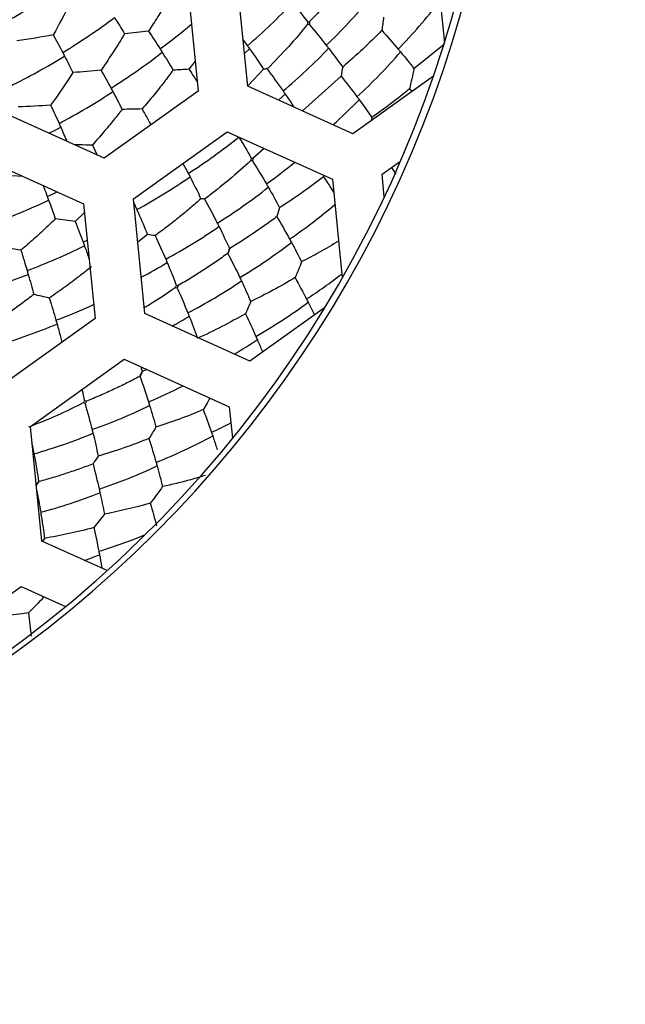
# Paper-space layout '_Inferior' of a CAD drawing. Header units: millimetres. Extents: x -40 to 40, y -40 to 40.
# Tile 13 of 25: x 7.2 to 13.2, y -13.2 to -3.3. Entities that reach past the tile are written whole.
import ezdxf

# ---------------------------------------------------------------- set-up
doc = ezdxf.new("R2010")
doc.units = ezdxf.units.MM

psp = doc.layouts.new('_Inferior')

# ---------------------------------------------------------------- linework, layer by layer
at = {"color": 7, "linetype": 'Continuous', "lineweight": 25}
for p, q in [((11.316, -2.6517), (11.4062, -3.5638)), ((9.4394, -3.9977), (9.3257, -2.8486)), ((8.8281, -2.8978), (8.9418, -4.0469)), ((9.3936, -3.5352), (9.4355, -3.5927)), ((9.407, -3.6704), (9.4578, -3.6239)), ((11.4076, -3.5778), (11.1017, -3.8226)), ((8.9122, -3.7475), (8.851, -3.8277)), ((9.5966, -3.8261), (9.4391, -3.9945)), ((10.3731, -3.8978), (9.9878, -4.2459)), ((11.2971, -3.8959), (10.4914, -4.4738)), ((10.4914, -4.4738), (9.4394, -3.9977)), ((11.0568, -4.0238), (11.0798, -4.0517)), ((8.9418, -4.0469), (8.0035, -4.7199)), ((8.0035, -4.7199), (6.9515, -4.2438)), ((10.6816, -4.3116), (10.674, -4.3428)), ((8.2949, -5.1262), (9.2332, -4.4532)), ((9.2332, -4.4532), (10.2852, -4.9293)), ((7.8842, -4.5872), (7.9315, -4.6873)), ((9.6047, -4.6213), (9.4931, -4.7185)), ((6.7454, -4.6993), (7.7973, -5.1754)), ((10.7828, -4.8801), (10.966, -4.7487)), ((10.8771, -4.8124), (10.9204, -4.8783)), ((7.1902, -4.9006), (7.0778, -4.8939)), ((10.2008, -4.8911), (10.1969, -4.9048)), ((10.2852, -4.9293), (10.3828, -5.9161)), ((10.805, -5.1044), (10.7828, -4.8801)), ((8.4086, -6.2753), (8.2949, -5.1262)), ((7.7973, -5.1754), (7.911, -6.3245)), ((8.2987, -5.1649), (8.3298, -5.2335)), ((7.8059, -5.2623), (7.7122, -5.3512)), ((8.4357, -5.4828), (8.3377, -5.5587)), ((7.7918, -5.5591), (7.8334, -5.5397)), ((9.4606, -6.7514), (8.4086, -6.2753)), ((10.2053, -6.2172), (9.4606, -6.7514)), ((7.911, -6.3245), (6.9727, -6.9975)), ((7.2641, -7.4038), (8.2024, -6.7308)), ((8.2024, -6.7308), (9.2544, -7.2069)), ((8.3679, -6.8057), (8.3826, -6.8539)), ((8.431, -6.8342), (8.3876, -6.8555)), ((9.2544, -7.2069), (9.2856, -7.522)), ((7.3778, -8.5529), (7.2641, -7.4038)), ((7.2823, -7.5874), (7.3004, -7.6788)), ((8.0314, -8.8487), (7.3778, -8.5529)), ((7.4061, -8.5256), (7.3813, -8.5556)), ((6.2333, -9.6814), (7.1716, -9.0084)), ((7.1716, -9.0084), (7.6153, -9.2092)), ((7.3871, -9.1059), (7.3891, -9.1247))]:
    psp.add_line(p, q, dxfattribs=at)
at = {"color": 7, "linetype": 'Continuous', "lineweight": 25, "flags": 128}
for points in [[(9.7475, -4.1371), (9.7577, -4.128), (9.8139, -4.0767)], [(7.45, -4.4694), (7.5003, -4.443), (7.5674, -4.4069)], [(7.4336, -5.1015), (7.5063, -5.0681), (7.5327, -5.0557)]]:
    psp.add_lwpolyline(points, dxfattribs=at)
at = {"color": 7, "linetype": 'Continuous', "lineweight": 25}
for centre, radius, start, end in [((0, 0), 40, 270.52734, 90.52734), ((0, 0), 39.7, 270.52734, 90.52734), ((0, 0), 30, 270, 90), ((0, 0), 26.0203, 270.52734, 90.52734), ((0, 0), 25.15, 270, 90.52734), ((0, 0), 25, 11.06952, 348.93048), ((0, 0), 24.9264, 112.52267, 90), ((0.0472, 0), 24.389, 270, 90), ((0.0472, 0), 24.2491, 270, 90), ((0, 0), 11.95, 305.64936, 125.64936), ((0.0472, 0), 11.9755, 270, 90), ((3.3299, 3.2174), 7.5349, 299.45036, 304.21857), ((6.489, 0.3466), 5.4257, 313.51285, 320.11387), ((7.2279, 0.0014), 5.1933, 315.68461, 322.58196), ((5.702, 0.7717), 5.7435, 310.54548, 316.78219), ((4.0154, 2.208), 6.8702, 301.32901, 306.55282), ((4.7645, 1.4904), 6.3707, 306.59272, 310.1872), ((6.2473, 0.1859), 5.5203, 309.95592, 316.44403), ((3.8549, 2.4183), 7.1732, 296.52457, 301.53043), ((4.6572, 1.3846), 6.3903, 302.29326, 307.90359), ((6.984, -0.2151), 5.2632, 312.3815, 319.18695), ((4.4567, 1.4731), 6.6126, 297.90307, 303.32749), ((6.8579, -0.5326), 5.1596, 311.72377, 315.75189), ((5.7539, -0.0294), 5.7435, 302.54548, 308.78219), ((6.3662, -0.418), 5.6039, 305.56824, 309.22207), ((5.51, -0.0784), 5.876, 298.67823, 304.77514), ((6.2124, -0.6854), 5.5203, 301.95592, 308.44403), ((4.6184, 0.8385), 6.6126, 289.90307, 295.32749), ((6.8698, -1.1627), 5.2908, 304.39061, 310.56197), ((5.9509, -0.7761), 5.6257, 298.30293, 304.66979), ((5.0565, -0.0424), 6.1961, 290.54975, 296.33389), ((6.6108, -1.3353), 5.3405, 300.98412, 307.69064), ((5.8154, -1.0468), 5.4949, 297.73333, 300.85046), ((4.8585, 0.0473), 6.3903, 286.29326, 291.90359), ((7.1684, -1.7241), 5.2503, 302.98232, 307.69909), ((6.3332, -1.4555), 5.4257, 297.51285, 304.11387), ((5.385, -0.6973), 6.035, 290.72212, 294.59912), ((6.9483, -1.9909), 5.1933, 299.68461, 306.58196), ((6.2086, -1.817), 5.2073, 298.36238, 300.52737), ((5.2109, -0.8182), 6.0253, 286.69989, 292.64688), ((6.7768, -2.3313), 5.0291, 300.15105, 303.26138), ((6.292, -2.0938), 5.504, 293.03787, 297.01016), ((6.069, -2.3227), 5.4257, 289.51285, 296.11387), ((6.8003, -2.5866), 5.3823, 295.01372, 297.318), ((5.7828, -2.3712), 5.5203, 285.95592, 292.44403), ((6.6036, -2.9386), 5.1933, 291.68461, 298.58196), ((6.2927, -3.0372), 5.2632, 288.3815, 295.18695), ((5.9867, -3.1058), 5.3405, 284.98412, 291.69064), ((6.4344, -3.6878), 5.1926, 286.95905, 292.35792), ((6.2316, -4.1204), 4.8849, 288.76928, 290.67123)]:
    psp.add_arc(centre, radius, start, end, dxfattribs=at)
for points, knots in [([(-9.5098, 22.9329), (-8.5542, 23.3292), (-7.5138, 23.6912), (-5.249, 24.2935), (-4.0243, 24.5339), (-1.392, 24.8228), (0.0162, 24.871), (2.9862, 24.6911), (4.5485, 24.4623), (7.7554, 23.6421), (9.4001, 23.0496), (12.6504, 21.4386), (14.2552, 20.419), (17.2643, 17.9469), (18.667, 16.4939), (21.1059, 13.2305), (22.1404, 11.4208), (23.7254, 7.5987), (24.2751, 5.588), (24.8613, 1.5563), (24.8984, -0.4629), (24.5218, -4.339), (24.1094, -6.1951), (22.953, -9.6335), (22.2103, -11.216), (20.5249, -14.065), (19.5829, -15.3322), (17.6118, -17.5611), (16.5827, -18.5235), (14.5184, -20.1822), (13.483, -20.8791), (11.4566, -22.0562), (10.4653, -22.5367), (9.5098, -22.9329)], [0, 0, 0, 0, 0.0625, 0.0625, 0.125, 0.125, 0.1875, 0.1875, 0.25, 0.25, 0.3125, 0.3125, 0.375, 0.375, 0.4375, 0.4375, 0.5, 0.5, 0.5625, 0.5625, 0.625, 0.625, 0.6875, 0.6875, 0.75, 0.75, 0.8125, 0.8125, 0.875, 0.875, 0.9375, 0.9375, 1, 1, 1, 1]), ([(9.5098, -22.9329), (8.5542, -23.3292), (7.5138, -23.6912), (5.249, -24.2935), (4.0243, -24.5339), (1.392, -24.8228), (-0.0162, -24.871), (-2.9862, -24.6911), (-4.5485, -24.4623), (-7.7554, -23.6421), (-9.4001, -23.0496), (-12.6504, -21.4386), (-14.2552, -20.419), (-17.2643, -17.9469), (-18.667, -16.4939), (-21.1059, -13.2305), (-22.1404, -11.4208), (-23.7254, -7.5987), (-24.2751, -5.588), (-24.8613, -1.5563), (-24.8984, 0.4629), (-24.5218, 4.339), (-24.1094, 6.1951), (-22.953, 9.6335), (-22.2103, 11.216), (-20.5249, 14.065), (-19.5829, 15.3322), (-17.6118, 17.5611), (-16.5827, 18.5235), (-14.5184, 20.1822), (-13.483, 20.8791), (-11.4566, 22.0562), (-10.4653, 22.5367), (-9.5098, 22.9329)], [0, 0, 0, 0, 0.0625, 0.0625, 0.125, 0.125, 0.1875, 0.1875, 0.25, 0.25, 0.3125, 0.3125, 0.375, 0.375, 0.4375, 0.4375, 0.5, 0.5, 0.5625, 0.5625, 0.625, 0.625, 0.6875, 0.6875, 0.75, 0.75, 0.8125, 0.8125, 0.875, 0.875, 0.9375, 0.9375, 1, 1, 1, 1]), ([(10.4424, -2.9081), (10.4133, -2.9451), (10.3546, -3.0194), (10.2604, -3.1305), (10.1617, -3.2416), (10.0923, -3.3147), (10.0574, -3.3514)], [0, 0, 0, 0, 0.245894, 0.494733, 0.746211, 1, 1, 1, 1]), ([(8.6906, -3.0498), (8.6677, -3.0896), (8.6191, -3.174), (8.5378, -3.3062), (8.4775, -3.3975), (8.4459, -3.4453)], [0, 0, 0, 0, 0.298539, 0.632052, 1, 1, 1, 1]), ([(8.2064, -3.4748), (8.1723, -3.5306), (8.0975, -3.6527), (8.0158, -3.7718), (7.9713, -3.8365)], [0, 0, 0, 0, 0.456598, 1, 1, 1, 1]), ([(8.6917, -3.8366), (8.6621, -3.8766), (8.5998, -3.9606), (8.4968, -4.0908), (8.4213, -4.1795), (8.3819, -4.2258)], [0, 0, 0, 0, 0.302814, 0.636342, 1, 1, 1, 1]), ([(8.851, -3.8277), (8.8754, -3.8645), (8.9032, -3.9065), (8.9293, -3.9478), (8.9325, -3.9529)], [0, 0, 0, 0, 0.877684, 1, 1, 1, 1]), ([(9.8139, -4.0767), (9.84, -4.1148), (9.8699, -4.1585), (9.8974, -4.2011), (9.9009, -4.2065)], [0, 0, 0, 0, 0.872281, 1, 1, 1, 1]), ([(8.1816, -4.2296), (8.1533, -4.2659), (8.0935, -4.3426), (7.9946, -4.4623), (7.9222, -4.5442), (7.8842, -4.5872)], [0, 0, 0, 0, 0.298539, 0.632052, 1, 1, 1, 1]), ([(8.3819, -4.2258), (8.4026, -4.2624), (8.4329, -4.3159), (8.4614, -4.3685), (8.4703, -4.385)], [0, 0, 0, 0, 0.685807, 1, 1, 1, 1]), ([(7.5674, -4.4069), (7.582, -4.4401), (7.6032, -4.4884), (7.623, -4.5357), (7.6292, -4.5505)], [0, 0, 0, 0, 0.688342, 1, 1, 1, 1]), ([(7.8842, -4.5872), (7.84, -4.5869), (7.7809, -4.5865), (7.7199, -4.585), (7.7046, -4.5846)], [0, 0, 0, 0, 0.7489672, 1, 1, 1, 1]), ([(8.7903, -4.7709), (8.7914, -4.773), (8.81, -4.8067), (8.8274, -4.8398), (8.8437, -4.8709)], [0, 0, 0, 0, 0.060787, 1, 1, 1, 1]), ([(10.1969, -4.9048), (10.2232, -4.9443), (10.258, -4.9967), (10.2903, -5.0479), (10.2982, -5.0604)], [0, 0, 0, 0, 0.756634, 1, 1, 1, 1]), ([(7.3923, -4.9921), (7.3955, -5.0004), (7.4099, -5.0372), (7.4233, -5.0735), (7.4336, -5.1015)], [0, 0, 0, 0, 0.226859, 1, 1, 1, 1]), ([(8.9707, -5.1244), (8.9366, -5.1547), (8.8671, -5.2163), (8.7562, -5.3082), (8.6381, -5.4018), (8.555, -5.463), (8.5127, -5.4941)], [0, 0, 0, 0, 0.236271, 0.481895, 0.736588, 1, 1, 1, 1]), ([(9.7297, -5.3036), (9.6926, -5.3312), (9.6185, -5.3865), (9.5023, -5.4671), (9.3832, -5.5458), (9.3011, -5.5962), (9.2601, -5.6214)], [0, 0, 0, 0, 0.250328, 0.5006368, 0.7506266, 1, 1, 1, 1]), ([(7.5133, -5.3271), (7.4803, -5.3591), (7.4104, -5.4268), (7.2958, -5.5315), (7.2127, -5.6026), (7.1691, -5.6399)], [0, 0, 0, 0, 0.298539, 0.632052, 1, 1, 1, 1]), ([(7.8052, -5.5955), (7.8194, -5.635), (7.8356, -5.6798), (7.8503, -5.7235), (7.8521, -5.7288)], [0, 0, 0, 0, 0.878372, 1, 1, 1, 1]), ([(10.3465, -5.5487), (10.2841, -5.5866), (10.1658, -5.6585), (10.038, -5.7249), (9.9776, -5.7563)], [0, 0, 0, 0, 0.527602, 1, 1, 1, 1]), ([(9.2363, -5.6737), (9.1981, -5.7012), (9.1212, -5.7566), (9.0001, -5.8374), (8.8746, -5.917), (8.7876, -5.9681), (8.744, -5.9938)], [0, 0, 0, 0, 0.245894, 0.494733, 0.746211, 1, 1, 1, 1]), ([(7.8773, -5.8034), (7.8356, -5.837), (7.7485, -5.907), (7.6072, -6.0127), (7.5057, -6.0828), (7.4531, -6.1191)], [0, 0, 0, 0, 0.30729, 0.640834, 1, 1, 1, 1]), ([(7.2975, -6.0837), (7.258, -6.114), (7.175, -6.1776), (7.04, -6.2744), (6.943, -6.3388), (6.8924, -6.3724)], [0, 0, 0, 0, 0.302814, 0.636342, 1, 1, 1, 1]), ([(8.7144, -6.0156), (8.6267, -6.0764), (8.5261, -6.1461), (8.4168, -6.2094), (8.4029, -6.2175)], [0, 0, 0, 0, 0.87241, 1, 1, 1, 1]), ([(10.0433, -6.1611), (10.0614, -6.1971), (10.0829, -6.2401), (10.1026, -6.2818), (10.1058, -6.2886)], [0, 0, 0, 0, 0.837453, 1, 1, 1, 1]), ([(7.5309, -6.3789), (7.5428, -6.4215), (7.56, -6.4834), (7.5752, -6.5433), (7.5799, -6.562)], [0, 0, 0, 0, 0.6886336, 1, 1, 1, 1]), ([(9.535, -6.5365), (9.5514, -6.5742), (9.5696, -6.6159), (9.5861, -6.6563), (9.5877, -6.6602)], [0, 0, 0, 0, 0.902986, 1, 1, 1, 1]), ([(8.3568, -6.904), (8.3151, -6.9259), (8.2312, -6.97), (8.1001, -7.0331), (7.9647, -7.0945), (7.8715, -7.133), (7.8247, -7.1524)], [0, 0, 0, 0, 0.245894, 0.494733, 0.746211, 1, 1, 1, 1]), ([(7.7791, -7.0344), (7.7799, -7.0374), (7.7897, -7.0753), (7.7981, -7.1119), (7.8059, -7.1457)], [0, 0, 0, 0, 0.077515, 1, 1, 1, 1]), ([(9.0617, -7.1197), (9.0518, -7.1372), (9.0295, -7.1766), (9.0062, -7.2152), (8.9933, -7.2366)], [0, 0, 0, 0, 0.444737, 1, 1, 1, 1]), ([(9.0881, -7.4989), (9.101, -7.5371), (9.1166, -7.5834), (9.1305, -7.6281), (9.1329, -7.636)], [0, 0, 0, 0, 0.824322, 1, 1, 1, 1]), ([(7.8909, -7.78), (7.8477, -7.7963), (7.7612, -7.8291), (7.6273, -7.8745), (7.4911, -7.9173), (7.3983, -7.9432), (7.3519, -7.9561)], [0, 0, 0, 0, 0.250328, 0.500637, 0.750627, 1, 1, 1, 1]), ([(7.3471, -7.9539), (7.3415, -7.9627), (7.3335, -7.9749), (7.3246, -7.9866), (7.3221, -7.9899)], [0, 0, 0, 0, 0.717066, 1, 1, 1, 1]), ([(7.3519, -7.9561), (7.3454, -7.9644), (7.3352, -7.9776), (7.326, -7.9913), (7.3227, -7.9963)], [0, 0, 0, 0, 0.6368676, 1, 1, 1, 1]), ([(9.0153, -7.8955), (8.9673, -7.9098), (8.8731, -7.938), (8.7299, -7.9752), (8.634, -7.997), (8.5872, -8.0076)], [0, 0, 0, 0, 0.347755, 0.68125, 1, 1, 1, 1]), ([(7.3279, -8.0485), (7.3346, -8.0827), (7.349, -8.1559), (7.361, -8.2268), (7.3675, -8.2647)], [0, 0, 0, 0, 0.466158, 1, 1, 1, 1]), ([(7.956, -8.6908), (7.9635, -8.7304), (7.972, -8.7759), (7.9792, -8.8198), (7.9801, -8.8255)], [0, 0, 0, 0, 0.869385, 1, 1, 1, 1])]:
    psp.add_open_spline(points, degree=3, knots=knots, dxfattribs=at)
for points in [[(7.6589, -3.17), (7.6063, -3.2759), (7.5508, -3.3806), (7.4923, -3.484)], [(9.8876, -3.1613), (9.9401, -3.2261), (9.99, -3.29), (10.0375, -3.353)], [(8.1071, -3.3108), (8.1414, -3.366), (8.1745, -3.4208), (8.2064, -3.4748)], [(10.0375, -3.353), (10.0441, -3.3527), (10.0507, -3.3521), (10.0574, -3.3514)], [(10.0574, -3.3514), (10.0562, -3.3607), (10.0553, -3.3699), (10.0546, -3.3792)], [(10.7986, -3.3055), (10.793, -3.3498), (10.7869, -3.394), (10.7802, -3.4379)], [(8.4459, -3.4453), (8.3679, -3.4559), (8.2881, -3.4658), (8.2064, -3.4748)], [(8.4459, -3.4453), (8.486, -3.5055), (8.5249, -3.5654), (8.5623, -3.6246)], [(10.035, -3.3805), (9.9202, -3.5227), (9.7869, -3.6724), (9.6337, -3.8249)], [(10.0375, -3.353), (10.0369, -3.3622), (10.036, -3.3714), (10.035, -3.3805)], [(10.0546, -3.3792), (10.0481, -3.3794), (10.0415, -3.3799), (10.035, -3.3805)], [(10.0546, -3.3792), (10.1138, -3.4496), (10.1705, -3.5193), (10.2247, -3.5883)], [(10.7802, -3.4379), (10.656, -3.5672), (10.5242, -3.6903), (10.3888, -3.8055)], [(10.7802, -3.4379), (10.837, -3.5015), (10.8915, -3.5644), (10.9437, -3.6266)], [(7.4923, -3.484), (7.3753, -3.5057), (7.2547, -3.5257), (7.1305, -3.5439)], [(7.4923, -3.484), (7.5251, -3.5432), (7.5569, -3.6021), (7.5876, -3.6604)], [(8.5623, -3.6246), (8.5692, -3.6356), (8.5762, -3.6467), (8.583, -3.6576)], [(9.4355, -3.5927), (9.443, -3.6031), (9.4504, -3.6135), (9.4578, -3.6239)], [(9.4578, -3.6239), (9.5065, -3.6924), (9.5527, -3.7598), (9.5966, -3.8261)], [(10.2247, -3.5883), (10.2325, -3.5982), (10.2402, -3.608), (10.2479, -3.6179)], [(10.2479, -3.6179), (10.2973, -3.6814), (10.3442, -3.7439), (10.3888, -3.8055)], [(10.9437, -3.6266), (10.9516, -3.6361), (10.9595, -3.6456), (10.9674, -3.6551)], [(7.5876, -3.6604), (7.5938, -3.6723), (7.6, -3.6841), (7.6062, -3.6959)], [(7.6062, -3.6959), (7.6351, -3.7515), (7.6631, -3.8067), (7.69, -3.8612)], [(8.583, -3.6576), (8.6208, -3.718), (8.6571, -3.7777), (8.6917, -3.8366)], [(10.9674, -3.6551), (11.0143, -3.7117), (11.0591, -3.7676), (11.1017, -3.8226)], [(7.9713, -3.8365), (7.8799, -3.8459), (7.7861, -3.8541), (7.69, -3.8612)], [(7.9713, -3.8365), (8.0058, -3.8972), (8.0392, -3.9576), (8.0713, -4.0173)], [(8.851, -3.8277), (8.7988, -3.831), (8.7457, -3.834), (8.6917, -3.8366)], [(9.6337, -3.8249), (9.6214, -3.8253), (9.609, -3.8257), (9.5966, -3.8261)], [(9.6337, -3.8249), (9.6891, -3.8993), (9.742, -3.9729), (9.7924, -4.0456)], [(10.3888, -3.8055), (10.3838, -3.8364), (10.3786, -3.8671), (10.3731, -3.8978)], [(11.1017, -3.8226), (11.0881, -3.8901), (11.0731, -3.9572), (11.0568, -4.0238)], [(7.69, -3.8612), (7.6193, -3.9718), (7.5448, -4.0805), (7.4667, -4.1873)], [(10.3731, -3.8978), (10.4284, -3.967), (10.4812, -4.0354), (10.5317, -4.1029)], [(8.0713, -4.0173), (8.0775, -4.0289), (8.0837, -4.0404), (8.0898, -4.052)], [(11.0568, -4.0238), (10.9313, -4.1296), (10.8045, -4.2256), (10.6816, -4.3116)], [(8.0898, -4.052), (8.1217, -4.1119), (8.1523, -4.1712), (8.1816, -4.2296)], [(9.7924, -4.0456), (9.7997, -4.056), (9.8068, -4.0664), (9.8139, -4.0767)], [(10.5317, -4.1029), (10.5391, -4.1129), (10.5465, -4.1228), (10.5539, -4.1328)], [(10.5539, -4.1328), (10.5986, -4.1933), (10.6412, -4.253), (10.6816, -4.3116)], [(7.4667, -4.1873), (7.3617, -4.1948), (7.2539, -4.2007), (7.1432, -4.205)], [(7.4667, -4.1873), (7.4959, -4.2489), (7.5242, -4.3101), (7.5513, -4.3707)], [(8.3819, -4.2258), (8.3164, -4.2277), (8.2496, -4.229), (8.1816, -4.2296)], [(7.5513, -4.3707), (7.5567, -4.3828), (7.5621, -4.3949), (7.5674, -4.4069)], [(9.3514, -4.5066), (9.3943, -4.5781), (9.4349, -4.6484), (9.4732, -4.7173)], [(9.4732, -4.7173), (9.4713, -4.7263), (9.4692, -4.7353), (9.4668, -4.7442)], [(9.4732, -4.7173), (9.4798, -4.7179), (9.4864, -4.7183), (9.4931, -4.7185)], [(9.4931, -4.7185), (9.4906, -4.7275), (9.4884, -4.7366), (9.4865, -4.7457)], [(9.4668, -4.7442), (9.3334, -4.869), (9.1806, -4.9987), (9.0077, -5.1284)], [(9.4865, -4.7457), (9.48, -4.745), (9.4734, -4.7445), (9.4668, -4.7442)], [(9.4865, -4.7457), (9.5353, -4.8236), (9.5818, -4.9005), (9.6258, -4.9764)], [(8.8437, -4.8709), (8.8497, -4.8823), (8.8556, -4.8936), (8.8614, -4.9049)], [(8.8614, -4.9049), (8.9001, -4.9795), (8.9365, -5.0527), (8.9707, -5.1244)], [(10.1969, -4.9048), (10.0558, -5.0155), (9.9082, -5.119), (9.7581, -5.2143)], [(9.6258, -4.9764), (9.6321, -4.9872), (9.6384, -4.9981), (9.6446, -5.0089)], [(9.6446, -5.0089), (9.6847, -5.0787), (9.7225, -5.1471), (9.7581, -5.2143)], [(7.4336, -5.1015), (7.4382, -5.1138), (7.4427, -5.1261), (7.4472, -5.1384)], [(9.0077, -5.1284), (8.9954, -5.1271), (8.9831, -5.1258), (8.9707, -5.1244)], [(7.4472, -5.1384), (7.4704, -5.2022), (7.4925, -5.2652), (7.5133, -5.3271)], [(9.0077, -5.1284), (9.0521, -5.2098), (9.0943, -5.2901), (9.1341, -5.3691)], [(9.7581, -5.2143), (9.7489, -5.2442), (9.7394, -5.2739), (9.7297, -5.3036)], [(8.3298, -5.2335), (8.3351, -5.2453), (8.3403, -5.2571), (8.3454, -5.2688)], [(8.3454, -5.2688), (8.3774, -5.3414), (8.4075, -5.4127), (8.4357, -5.4828)], [(9.7297, -5.3036), (9.7748, -5.3797), (9.8176, -5.4548), (9.8582, -5.5287)], [(7.7122, -5.3512), (7.6471, -5.344), (7.5807, -5.336), (7.5133, -5.3271)], [(7.7122, -5.3512), (7.7401, -5.4213), (7.7666, -5.4907), (7.7918, -5.5591)], [(9.1341, -5.3691), (9.1398, -5.3804), (9.1455, -5.3916), (9.1511, -5.4029)], [(9.1511, -5.4029), (9.1879, -5.4769), (9.2226, -5.5495), (9.2549, -5.6206)], [(8.5127, -5.4941), (8.4872, -5.4905), (8.4615, -5.4867), (8.4357, -5.4828)], [(8.5127, -5.4941), (8.5499, -5.5737), (8.585, -5.652), (8.6182, -5.7292)], [(7.1691, -5.6399), (7.0912, -5.6286), (7.0117, -5.616), (6.9307, -5.6022)], [(7.7918, -5.5591), (7.7963, -5.5713), (7.8008, -5.5834), (7.8052, -5.5955)], [(9.8582, -5.5287), (9.8642, -5.5396), (9.8701, -5.5505), (9.876, -5.5613)], [(9.876, -5.5613), (9.9119, -5.6276), (9.9458, -5.6925), (9.9776, -5.7563)], [(7.1691, -5.6399), (7.191, -5.7088), (7.2119, -5.777), (7.2315, -5.8443)], [(9.2549, -5.6206), (9.2497, -5.6385), (9.2435, -5.6562), (9.2363, -5.6737)], [(9.241, -5.6746), (9.2395, -5.6743), (9.2379, -5.674), (9.2363, -5.6737)], [(9.2601, -5.6214), (9.2528, -5.6389), (9.2465, -5.6566), (9.241, -5.6746)], [(9.241, -5.6746), (9.283, -5.7556), (9.3227, -5.8353), (9.3601, -5.9137)], [(9.2549, -5.6206), (9.2566, -5.6209), (9.2584, -5.6211), (9.2601, -5.6214)], [(8.6182, -5.7292), (8.6233, -5.7409), (8.6283, -5.7526), (8.6332, -5.7642)], [(8.6332, -5.7642), (8.6658, -5.841), (8.6962, -5.9162), (8.7244, -5.9898)], [(9.9776, -5.7563), (9.9569, -5.8095), (9.9353, -5.8623), (9.913, -5.9146)], [(7.2315, -5.8443), (7.2352, -5.8568), (7.2388, -5.8693), (7.2424, -5.8818)], [(7.2424, -5.8818), (7.262, -5.9502), (7.2804, -6.0176), (7.2975, -6.0837)], [(9.3601, -5.9137), (9.3655, -5.925), (9.3708, -5.9363), (9.3761, -5.9476)], [(9.913, -5.9146), (9.7657, -6.0035), (9.6162, -6.0832), (9.4691, -6.154)], [(9.913, -5.9146), (9.9529, -5.987), (9.9908, -6.0582), (10.0266, -6.1283)], [(8.7244, -5.9898), (8.7213, -5.9985), (8.718, -6.0071), (8.7144, -6.0156)], [(8.7244, -5.9898), (8.7309, -5.9913), (8.7374, -5.9926), (8.744, -5.9938)], [(8.744, -5.9938), (8.7403, -6.0023), (8.7369, -6.011), (8.7337, -6.0197)], [(9.3761, -5.9476), (9.4092, -6.0178), (9.4402, -6.0866), (9.4691, -6.154)], [(7.4531, -6.1191), (7.402, -6.1079), (7.3501, -6.0961), (7.2975, -6.0837)], [(8.7337, -6.0197), (8.7273, -6.0182), (8.7209, -6.0168), (8.7144, -6.0156)], [(8.7337, -6.0197), (8.7712, -6.1038), (8.8065, -6.1864), (8.8396, -6.2676)], [(7.4531, -6.1191), (7.477, -6.1944), (7.4994, -6.2687), (7.5204, -6.3419)], [(9.4691, -6.154), (9.4516, -6.195), (9.4335, -6.2358), (9.415, -6.2762)], [(10.0266, -6.1283), (10.0322, -6.1393), (10.0378, -6.1502), (10.0433, -6.1611)], [(8.8396, -6.2676), (8.8443, -6.2792), (8.849, -6.2909), (8.8537, -6.3025)], [(8.8537, -6.3025), (8.8836, -6.3771), (8.9116, -6.4501), (8.9374, -6.5216)], [(9.415, -6.2762), (9.2599, -6.3662), (9.0993, -6.4482), (8.9374, -6.5216)], [(9.415, -6.2762), (9.4521, -6.3529), (9.4871, -6.4284), (9.5201, -6.5026)], [(7.5204, -6.3419), (7.524, -6.3543), (7.5275, -6.3666), (7.5309, -6.3789)], [(9.5201, -6.5026), (9.5251, -6.514), (9.5301, -6.5253), (9.535, -6.5365)], [(8.3826, -6.8539), (8.3749, -6.871), (8.3663, -6.8876), (8.3568, -6.904)], [(8.3876, -6.8555), (8.378, -6.8718), (8.3692, -6.8885), (8.3614, -6.9054)], [(8.3826, -6.8539), (8.3843, -6.8545), (8.386, -6.855), (8.3876, -6.8555)], [(8.3614, -6.9054), (8.3598, -6.905), (8.3583, -6.9045), (8.3568, -6.904)], [(8.3614, -6.9054), (8.3917, -6.9915), (8.4199, -7.076), (8.446, -7.1589)], [(7.7924, -7.1698), (7.6298, -7.253), (7.4471, -7.3356), (7.2451, -7.4126)], [(7.8059, -7.1457), (7.8016, -7.1539), (7.7971, -7.1619), (7.7924, -7.1698)], [(7.8109, -7.1766), (7.8048, -7.1742), (7.7987, -7.1719), (7.7924, -7.1698)], [(7.8059, -7.1457), (7.8121, -7.1481), (7.8184, -7.1503), (7.8247, -7.1524)], [(7.8247, -7.1524), (7.8199, -7.1604), (7.8153, -7.1685), (7.8109, -7.1766)], [(7.8109, -7.1766), (7.8364, -7.2651), (7.8598, -7.3518), (7.8813, -7.4368)], [(8.446, -7.1589), (8.4498, -7.1708), (8.4535, -7.1827), (8.4571, -7.1946)], [(8.4571, -7.1946), (8.4801, -7.2687), (8.5012, -7.3411), (8.5205, -7.4119)], [(8.9933, -7.2366), (8.8352, -7.3042), (8.676, -7.3623), (8.5205, -7.4119)], [(8.9933, -7.2366), (9.0228, -7.3139), (9.0504, -7.3897), (9.0761, -7.4641)], [(7.8813, -7.4368), (7.8843, -7.449), (7.8874, -7.4612), (7.8904, -7.4733)], [(7.8904, -7.4733), (7.9097, -7.5514), (7.9271, -7.6276), (7.9428, -7.702)], [(8.5205, -7.4119), (8.4974, -7.4501), (8.4739, -7.488), (8.4499, -7.5254)], [(9.0761, -7.4641), (9.0802, -7.4757), (9.0841, -7.4874), (9.0881, -7.4989)], [(8.4499, -7.5254), (8.2838, -7.593), (8.1133, -7.6518), (7.9428, -7.702)], [(8.4499, -7.5254), (8.4759, -7.6066), (8.5001, -7.6862), (8.5224, -7.7643)], [(7.3004, -7.6788), (7.3027, -7.6912), (7.305, -7.7036), (7.3073, -7.716)], [(7.3073, -7.716), (7.3224, -7.7973), (7.3356, -7.8766), (7.3471, -7.9539)], [(7.9428, -7.702), (7.9257, -7.7282), (7.9084, -7.7542), (7.8909, -7.78)], [(7.8909, -7.78), (7.9133, -7.8656), (7.9338, -7.9496), (7.9524, -8.0318)], [(8.5224, -7.7643), (8.5259, -7.7762), (8.5292, -7.7881), (8.5325, -7.7999)], [(8.5325, -7.7999), (8.5524, -7.8708), (8.5706, -7.94), (8.5872, -8.0076)], [(7.3471, -7.9539), (7.3487, -7.9546), (7.3503, -7.9553), (7.3519, -7.9561)], [(7.9524, -8.0318), (7.9551, -8.0439), (7.9578, -8.056), (7.9605, -8.0681)], [(7.9605, -8.0681), (7.9767, -8.1417), (7.9914, -8.2134), (8.0045, -8.2835)], [(8.5872, -8.0076), (8.5472, -8.0637), (8.5062, -8.1189), (8.4642, -8.1731)], [(8.4642, -8.1731), (8.3065, -8.2187), (8.1517, -8.2549), (8.0045, -8.2835)], [(8.4642, -8.1731), (8.4864, -8.2506), (8.5069, -8.3265), (8.5257, -8.4009)], [(7.3675, -8.2647), (7.3695, -8.277), (7.3716, -8.2893), (7.3735, -8.3016)], [(7.3735, -8.3016), (7.386, -8.3782), (7.3968, -8.4528), (7.4061, -8.5256)], [(8.0045, -8.2835), (7.9699, -8.3289), (7.9346, -8.3738), (7.8987, -8.4178)], [(7.8987, -8.4178), (7.7326, -8.4628), (7.5669, -8.4981), (7.4061, -8.5256)], [(7.8987, -8.4178), (7.9171, -8.4984), (7.9339, -8.5773), (7.949, -8.6546)], [(7.949, -8.6546), (7.9514, -8.6667), (7.9537, -8.6788), (7.956, -8.6908)], [(7.3891, -9.1247), (7.3418, -9.1748), (7.2935, -9.2237), (7.2444, -9.2716)], [(7.2444, -9.2716), (7.0819, -9.2948), (6.9235, -9.309), (6.7737, -9.3169)], [(7.2444, -9.2716), (7.2555, -9.3513), (7.2652, -9.4294), (7.2735, -9.5057)]]:
    psp.add_open_spline(points, degree=3, dxfattribs=at)

doc.saveas('drawing.dxf')
